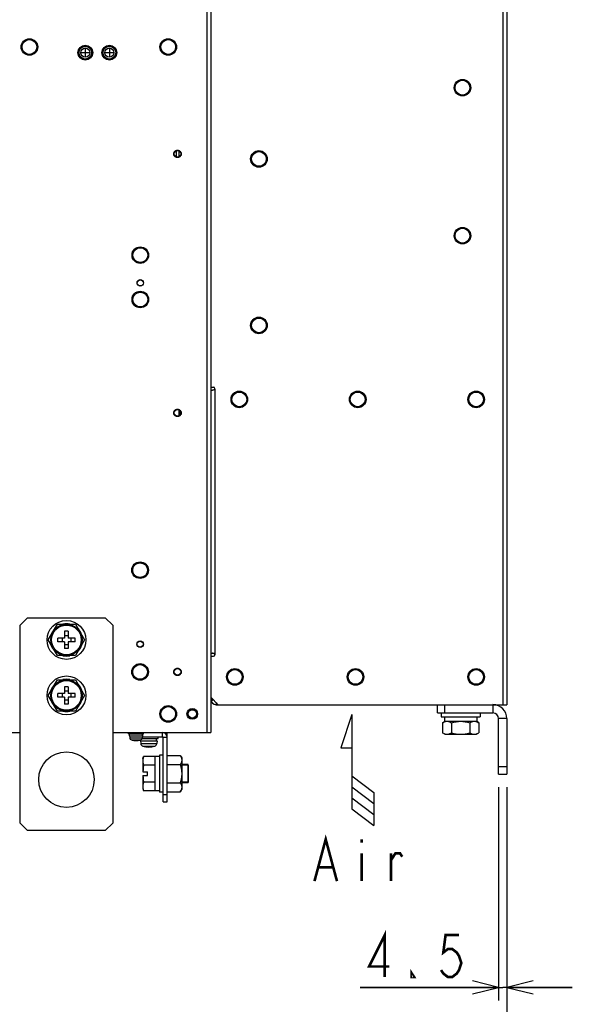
# Model space of a CAD drawing. Extents: x 34 to 410, y 34 to 287.
# Tile 42 of 77: x 178 to 221, y 122 to 197. Entities that reach past the tile are written whole.
import ezdxf

# ---------------------------------------------------------------- set-up
doc = ezdxf.new("R2010")
doc.units = 0
doc.header["$LTSCALE"] = 23.1
doc.linetypes.add('HIDDEN', pattern=[0.2, 0.1, -0.1])
doc.layers.get('0').update_dxf_attribs({"linetype": 'CONTINUOUS'})
for name, color, linetype in [('ALL_AXIS', 7, 'CONTINUOUS'), ('ALL_CURVE', 7, 'CONTINUOUS'), ('ALL_DIM', 7, 'CONTINUOUS'), ('ALL_FEATURES', 7, 'CONTINUOUS'), ('ALL_NOTE', 7, 'CONTINUOUS'), ('DEFAULT_2', 8, 'HIDDEN')]:
    doc.layers.add(name, color=color, linetype=linetype)
doc.dimstyles.get("Standard").update_dxf_attribs({"dimtxt": 2.5, "dimasz": 2.5, "dimexe": 1.25, "dimexo": 0.625, "dimtad": 1, "dimcen": 2.5, "dimazin": 3, "dimtfac": 1, "dimtmove": 0, "dimatfit": 3})

# ---------------------------------------------------------------- blocks, each defined once
blk = doc.blocks.new('_OPEN')
at = {"color": 0, "linetype": 'BYBLOCK'}
for p, q in [((0, 0), (-1, 0.25)), ((-1, -0.25), (0, 0)), ((-1, 0), (0, 0))]:
    blk.add_line(p, q, dxfattribs=at)
blk = doc.blocks.new('*D8')
at = {"layer": 'ALL_DIM', "color": 2, "linetype": 'CONTINUOUS'}
for p, q in [((214.916, 138.759), (214.916, 122.446)), ((215.552, 138.759), (215.552, 122.446)), ((214.916, 123.446), (204.33, 123.446)), ((204.33, 123.446), (215.234, 123.446)), ((220.552, 123.446), (215.234, 123.446)), ((215.552, 123.446), (220.552, 123.446))]:
    blk.add_line(p, q, dxfattribs=at)
at = {"layer": 'ALL_DIM', "color": 2, "linetype": 'CONTINUOUS', "xscale": 2, "yscale": 2, "zscale": 2}
blk.add_blockref('_OPEN', (214.916, 123.446), dxfattribs=at)
at = {"layer": 'ALL_DIM', "color": 2, "linetype": 'CONTINUOUS', "xscale": 2, "yscale": 2, "zscale": 2, "rotation": 180}
blk.add_blockref('_OPEN', (215.552, 123.446), dxfattribs=at)
blk = doc.blocks.new('*D9')
at = {"layer": 'ALL_DIM', "color": 2, "linetype": 'CONTINUOUS'}
for p, q in [((156.156, 140.173), (156.156, 116.446)), ((215.552, 138.759), (215.552, 116.446)), ((156.156, 117.446), (185.854, 117.446)), ((215.552, 117.446), (185.854, 117.446))]:
    blk.add_line(p, q, dxfattribs=at)
at = {"layer": 'ALL_DIM', "color": 2, "linetype": 'CONTINUOUS', "xscale": 2, "yscale": 2, "zscale": 2, "rotation": 180}
blk.add_blockref('_OPEN', (156.156, 117.446), dxfattribs=at)
at = {"layer": 'ALL_DIM', "color": 2, "linetype": 'CONTINUOUS', "xscale": 2, "yscale": 2, "zscale": 2}
blk.add_blockref('_OPEN', (215.552, 117.446), dxfattribs=at)
blk = doc.blocks.new('ARROW_AIR_BL1', base_point=(204.124, 140.057))
at = {"color": 7, "linetype": 'CONTINUOUS'}
for p, q in [((203.699, 144.3), (202.851, 141.754)), ((203.699, 144.3), (203.699, 137.087)), ((202.851, 141.754), (203.699, 141.754)), ((203.699, 139.633), (205.396, 138.36)), ((203.699, 138.784), (205.396, 137.511)), ((203.699, 137.936), (205.396, 136.663)), ((205.396, 138.36), (205.396, 135.814)), ((203.699, 137.087), (205.396, 135.814))]:
    blk.add_line(p, q, dxfattribs=at)

msp = doc.modelspace()

# ---------------------------------------------------------------- linework, layer by layer
at = {"color": 7, "linetype": 'CONTINUOUS'}
for p, q in [((189.602, 141.175), (190.597, 141.175)), ((190.597, 141.175), (190.705, 140.989)), ((190.597, 141.175), (190.656, 141.056)), ((190.705, 140.989), (190.705, 138.585)), ((189.602, 140.481), (190.597, 140.481)), ((190.656, 140.6), (190.597, 140.481)), ((191.185, 139.08), (191.185, 140.494)), ((189.602, 139.093), (190.597, 139.093)), ((190.597, 138.399), (190.705, 138.585)), ((189.602, 138.399), (190.597, 138.399))]:
    msp.add_line(p, q, dxfattribs=at)
for points in [[(190.656, 141.056), (190.692, 140.942), (190.705, 140.828)], [(190.705, 140.828), (190.692, 140.715), (190.656, 140.6)], [(190.597, 140.481), (190.656, 140.243), (190.692, 140.014), (190.705, 139.787)], [(190.705, 139.787), (190.692, 139.561), (190.656, 139.331), (190.597, 139.093)], [(190.597, 139.093), (190.656, 138.974), (190.692, 138.86), (190.705, 138.746)], [(190.705, 138.746), (190.692, 138.633), (190.656, 138.518), (190.597, 138.399)]]:
    msp.add_lwpolyline(points, dxfattribs=at)
at = {"color": 3, "linetype": 'CONTINUOUS'}
for centre in [(204.154, 168.397), (213.205, 168.397)]:
    msp.add_circle(centre, 0.633, dxfattribs=at)
at = {"layer": 'ALL_AXIS', "color": 7, "linetype": 'CONTINUOUS'}
for p, q in [((190.295, 186.927), (190.295, 187.399)), ((190.521, 186.957), (190.521, 187.369)), ((190.521, 167.158), (190.521, 167.57)), ((180.506, 150.012), (181.2, 151.214)), ((181.2, 151.214), (182.588, 151.214)), ((182.588, 151.214), (183.282, 150.012)), ((181.2, 148.81), (180.506, 150.012)), ((183.282, 150.012), (182.588, 148.81)), ((182.588, 148.81), (181.2, 148.81)), ((180.506, 145.769), (181.2, 146.972)), ((181.2, 146.972), (182.588, 146.972)), ((182.588, 146.972), (183.282, 145.769)), ((181.2, 144.567), (180.506, 145.769)), ((183.282, 145.769), (182.588, 144.567)), ((182.588, 144.567), (181.2, 144.567)), ((193.335, 145.062), (193.491, 145.062)), ((210.532, 144.426), (210.532, 144.143)), ((210.532, 144.143), (213.502, 144.143)), ((210.629, 143.682), (210.815, 143.79)), ((210.779, 144.143), (210.779, 143.79)), ((210.779, 143.79), (213.254, 143.79)), ((213.405, 143.682), (213.219, 143.79)), ((213.254, 144.143), (213.254, 143.79)), ((213.502, 144.426), (213.502, 144.143)), ((210.629, 143.682), (210.748, 143.741)), ((210.629, 143.682), (210.629, 142.907)), ((211.323, 143.682), (211.323, 142.907)), ((212.711, 143.682), (212.711, 142.907)), ((213.405, 143.682), (213.405, 142.907)), ((186.646, 142.828), (186.646, 142.941)), ((186.646, 142.828), (187.777, 142.828)), ((186.717, 142.686), (186.717, 142.828)), ((186.717, 142.686), (187.707, 142.686)), ((186.717, 142.686), (186.73, 142.528)), ((187.551, 142.291), (188.824, 142.291)), ((187.551, 142.291), (187.569, 142.084)), ((187.586, 142.291), (187.586, 142.381)), ((187.677, 142.474), (188.894, 142.474)), ((187.707, 142.686), (187.693, 142.528)), ((187.707, 142.686), (187.707, 142.828)), ((187.777, 142.828), (187.777, 142.941)), ((188.788, 142.291), (188.788, 142.474)), ((188.824, 142.291), (188.806, 142.084)), ((188.894, 142.474), (188.894, 142.616)), ((210.815, 142.8), (210.629, 142.907)), ((210.815, 142.8), (213.219, 142.8)), ((210.862, 142.812), (210.976, 142.8)), ((213.058, 142.8), (213.171, 142.812)), ((213.219, 142.8), (213.405, 142.907)), ((187.735, 140.919), (187.782, 141.094)), ((187.735, 140.919), (187.735, 140.767)), ((188.64, 141.094), (187.782, 141.094)), ((188.993, 141.088), (188.64, 141.088)), ((188.64, 141.088), (188.64, 140.441)), ((189.276, 141.202), (188.993, 141.202)), ((188.993, 141.202), (188.993, 138.373)), ((188.64, 140.441), (187.782, 140.441)), ((188.64, 140.426), (188.64, 139.149)), ((191.185, 140.426), (191.185, 139.149)), ((187.735, 138.808), (187.74, 138.7)), ((187.735, 138.808), (187.735, 138.656)), ((187.735, 138.656), (187.782, 138.481)), ((188.64, 139.134), (187.782, 139.134)), ((188.64, 139.134), (188.64, 138.486)), ((188.64, 138.481), (187.782, 138.481)), ((188.993, 138.486), (188.64, 138.486)), ((189.276, 138.373), (188.993, 138.373))]:
    msp.add_line(p, q, dxfattribs=at)
at = {"layer": 'ALL_AXIS', "color": 3, "linetype": 'CONTINUOUS'}
for p, q in [((190.556, 167.188), (190.556, 167.541)), ((190.591, 167.232), (190.591, 167.497))]:
    msp.add_line(p, q, dxfattribs=at)
at = {"layer": 'ALL_AXIS', "color": 9, "linetype": 'CONTINUOUS'}
for p, q in [((193.349, 145.204), (193.349, 145.062)), ((186.73, 142.528), (187.693, 142.528)), ((186.863, 142.367), (187.56, 142.367)), ((187.569, 142.084), (188.806, 142.084)), ((187.734, 141.885), (188.641, 141.885))]:
    msp.add_line(p, q, dxfattribs=at)
at = {"layer": 'ALL_AXIS', "color": 7, "linetype": 'CONTINUOUS'}
for points in [[(210.748, 143.741), (210.862, 143.777), (210.976, 143.79)], [(210.976, 143.79), (211.089, 143.777), (211.203, 143.741), (211.323, 143.682)], [(211.323, 143.682), (211.501, 143.728), (211.674, 143.762), (211.845, 143.783), (212.017, 143.79)], [(212.017, 143.79), (212.188, 143.783), (212.359, 143.762), (212.532, 143.728), (212.711, 143.682)], [(212.711, 143.682), (212.83, 143.741), (212.944, 143.777), (213.058, 143.79)], [(213.058, 143.79), (213.171, 143.777), (213.285, 143.741), (213.405, 143.682)], [(210.629, 142.907), (210.748, 142.848), (210.862, 142.812)], [(210.976, 142.8), (211.089, 142.812), (211.203, 142.848), (211.323, 142.907)], [(211.323, 142.907), (211.501, 142.861), (211.674, 142.827), (211.845, 142.807), (212.017, 142.8)], [(212.017, 142.8), (212.188, 142.807), (212.359, 142.827), (212.532, 142.861), (212.711, 142.907)], [(212.711, 142.907), (212.83, 142.848), (212.944, 142.812), (213.058, 142.8)], [(213.171, 142.812), (213.285, 142.848), (213.405, 142.907)], [(187.782, 141.094), (187.756, 140.982), (187.74, 140.875), (187.735, 140.767)], [(187.735, 140.767), (187.74, 140.659), (187.756, 140.552), (187.782, 140.441)], [(187.782, 139.134), (187.756, 139.023), (187.74, 138.915), (187.735, 138.808)], [(187.74, 138.7), (187.756, 138.592), (187.782, 138.481)]]:
    msp.add_lwpolyline(points, dxfattribs=at)
for centre, radius in [((179.066, 195.337), 0.633), ((179.066, 195.337), 0.566), ((189.672, 195.337), 0.633), ((189.672, 195.337), 0.566), ((183.337, 194.899), 0.566), ((183.337, 194.899), 0.495), ((185.175, 194.899), 0.566), ((185.175, 194.899), 0.495), ((212.158, 192.226), 0.566), ((190.379, 187.163), 0.251), ((196.602, 186.781), 0.566), ((212.158, 180.912), 0.566), ((187.537, 179.427), 0.633), ((187.537, 179.427), 0.566), ((187.537, 177.306), 0.247), ((187.537, 176.033), 0.633), ((187.537, 176.033), 0.566), ((196.602, 174.053), 0.566), ((195.103, 168.397), 0.566), ((204.154, 168.397), 0.566), ((213.205, 168.397), 0.566), ((190.379, 167.364), 0.251), ((187.523, 155.344), 0.633), ((187.523, 155.344), 0.566), ((181.894, 150.012), 1.485), ((181.894, 150.012), 1.202), ((187.523, 149.687), 0.247), ((187.523, 147.565), 0.633), ((187.523, 147.565), 0.566), ((190.379, 147.565), 0.251), ((194.763, 147.184), 0.566), ((203.984, 147.184), 0.566), ((213.205, 147.184), 0.566), ((181.894, 145.769), 1.485), ((181.894, 145.769), 1.202), ((189.672, 144.355), 0.633), ((189.672, 144.355), 0.566), ((191.511, 144.355), 0.41), ((181.894, 139.335), 2.121)]:
    msp.add_circle(centre, radius, dxfattribs=at)
at = {"layer": 'ALL_AXIS', "color": 9, "linetype": 'CONTINUOUS'}
for centre, radius in [((183.337, 194.899), 0.481), ((183.337, 194.899), 0.348), ((185.175, 194.899), 0.481), ((185.175, 194.899), 0.348)]:
    msp.add_circle(centre, radius, dxfattribs=at)
at = {"layer": 'ALL_AXIS', "color": 3, "linetype": 'CONTINUOUS'}
for centre, radius in [((212.158, 192.226), 0.633), ((196.602, 186.781), 0.633), ((212.158, 180.912), 0.633), ((196.602, 174.053), 0.633), ((195.103, 168.397), 0.633), ((194.763, 147.184), 0.633), ((203.984, 147.184), 0.633), ((213.205, 147.184), 0.633), ((191.511, 144.355), 0.317)]:
    msp.add_circle(centre, radius, dxfattribs=at)
at = {"layer": 'ALL_AXIS', "color": 7, "linetype": 'CONTINUOUS'}
for centre, radius, start, end in [((181.894, 150.012), 1.237, 137.40665, 162.59335), ((181.894, 150.012), 1.237, 77.40665, 102.59335), ((181.894, 150.012), 1.237, 17.40665, 42.59335), ((181.894, 150.012), 1.237, 197.40665, 222.59335), ((181.894, 150.012), 1.237, 317.40665, 342.59335), ((181.894, 150.012), 1.237, 257.40665, 282.59335), ((181.894, 145.769), 1.237, 77.40665, 102.59335), ((181.894, 145.769), 1.237, 137.40665, 162.59335), ((181.894, 145.769), 1.237, 17.40665, 42.59335), ((181.894, 145.769), 1.237, 197.40665, 222.59335), ((181.894, 145.769), 1.237, 317.40665, 342.59335), ((181.894, 145.769), 1.237, 257.40665, 282.59335), ((186.914, 142.544), 0.184, 185, 254.11915), ((187.212, 143.592), 1.273, 254.11915, 285.88085), ((187.51, 142.544), 0.184, 285.88085, 355), ((187.794, 142.104), 0.226, 185, 254.50603), ((188.187, 143.521), 1.697, 254.50603, 285.49397), ((188.58, 142.104), 0.226, 285.49397, 355)]:
    msp.add_arc(centre, radius, start, end, dxfattribs=at)
at = {"layer": 'ALL_CURVE', "color": 40, "linetype": 'CONTINUOUS'}
for p, q in [((183.337, 195.196), (183.337, 194.602)), ((185.175, 195.196), (185.175, 194.602)), ((183.634, 194.899), (183.04, 194.899)), ((185.472, 194.899), (184.878, 194.899)), ((187.212, 142.354), (187.212, 142.319)), ((188.187, 141.86), (188.187, 141.824))]:
    msp.add_line(p, q, dxfattribs=at)
for centre, radius, start, end in [((187.212, 143.592), 1.273, 256.5066, 283.4934), ((188.187, 143.521), 1.697, 258.21928, 281.78072)]:
    msp.add_arc(centre, radius, start, end, dxfattribs=at)
at = {"layer": 'ALL_DIM', "color": 2, "linetype": 'CONTINUOUS', "const_width": 0.2}
for points in [[(206.222, 124.246), (206.222, 127.446), (205.018, 125.046), (206.566, 125.046)], [(211.898, 127.446), (210.866, 127.446), (210.694, 126.112), (211.038, 126.379), (211.382, 126.379), (211.726, 126.112), (211.898, 125.846), (212.07, 125.312), (211.898, 124.779), (211.726, 124.512), (211.382, 124.246), (211.038, 124.246), (210.694, 124.512), (210.522, 124.779)], [(208.458, 124.246), (208.286, 124.246), (208.286, 124.512), (208.458, 124.246)]]:
    msp.add_lwpolyline(points, dxfattribs=at)
at = {"layer": 'ALL_FEATURES', "color": 9, "linetype": 'CONTINUOUS'}
for p, q in [((192.614, 231.329), (192.614, 142.941)), ((215.241, 229.207), (215.241, 145.062)), ((193.236, 169.217), (193.236, 148.881)), ((192.925, 145.472), (193.08, 145.472)), ((214.491, 145.062), (214.491, 144.426)), ((215.552, 144.002), (214.916, 144.002)), ((189.206, 142.941), (189.206, 142.616)), ((189.263, 142.586), (189.259, 142.583)), ((189.602, 142.545), (189.276, 142.545)), ((189.602, 142.686), (189.573, 142.686))]:
    msp.add_line(p, q, dxfattribs=at)
at = {"layer": 'ALL_FEATURES', "color": 7, "linetype": 'CONTINUOUS'}
for p, q in [((192.925, 231.329), (192.925, 142.941)), ((178.924, 151.709), (178.359, 151.143)), ((178.924, 151.709), (184.864, 151.709)), ((185.43, 151.143), (184.864, 151.709)), ((178.359, 136.011), (178.359, 151.143)), ((182.038, 150.676), (181.751, 150.676)), ((181.751, 150.676), (181.751, 150.156)), ((182.038, 150.676), (182.038, 150.156)), ((185.43, 151.143), (185.43, 136.011)), ((181.751, 150.156), (181.23, 150.156)), ((181.23, 149.868), (181.23, 150.156)), ((181.751, 149.868), (181.23, 149.868)), ((181.555, 150.156), (181.555, 149.868)), ((181.751, 150.351), (182.038, 150.351)), ((181.751, 149.868), (181.751, 149.348)), ((182.558, 150.156), (182.038, 150.156)), ((182.558, 149.868), (182.038, 149.868)), ((182.038, 149.868), (182.038, 149.348)), ((182.234, 150.156), (182.234, 149.868)), ((182.558, 149.868), (182.558, 150.156)), ((181.751, 149.673), (182.038, 149.673)), ((182.038, 149.348), (181.751, 149.348)), ((182.038, 146.434), (181.751, 146.434)), ((181.751, 146.434), (181.751, 145.913)), ((181.751, 146.109), (182.038, 146.109)), ((182.038, 146.434), (182.038, 145.913)), ((181.751, 145.913), (181.23, 145.913)), ((181.23, 145.626), (181.23, 145.913)), ((181.751, 145.626), (181.23, 145.626)), ((181.555, 145.913), (181.555, 145.626)), ((181.751, 145.626), (181.751, 145.105)), ((181.751, 145.43), (182.038, 145.43)), ((182.558, 145.913), (182.038, 145.913)), ((182.558, 145.626), (182.038, 145.626)), ((182.038, 145.626), (182.038, 145.105)), ((182.234, 145.913), (182.234, 145.626)), ((182.558, 145.626), (182.558, 145.913)), ((193.144, 145.409), (192.946, 145.343)), ((182.038, 145.105), (181.751, 145.105)), ((193.335, 145.218), (193.335, 145.062)), ((210.249, 144.426), (210.249, 145.062)), ((210.815, 144.426), (210.815, 145.062)), ((210.249, 144.426), (214.491, 144.426)), ((214.916, 139.759), (214.916, 144.002)), ((158.22, 142.941), (178.359, 142.941)), ((185.43, 142.941), (192.925, 142.941)), ((187.7, 142.616), (189.206, 142.616)), ((187.721, 142.616), (187.721, 142.828)), ((189.276, 142.941), (189.276, 142.933)), ((189.276, 137.638), (189.276, 142.545)), ((187.735, 140.767), (187.735, 139.929)), ((188.64, 141.094), (188.64, 141.088)), ((188.64, 140.459), (188.64, 140.409)), ((191.185, 140.426), (190.705, 140.426)), ((214.916, 140.325), (215.552, 140.325)), ((187.735, 139.646), (187.735, 138.808)), ((187.737, 139.929), (188.088, 139.929)), ((187.737, 139.646), (188.088, 139.646)), ((188.088, 139.646), (188.088, 139.929)), ((214.916, 139.759), (215.552, 139.759)), ((188.64, 139.166), (188.64, 139.116)), ((191.185, 139.149), (190.705, 139.149)), ((188.64, 138.486), (188.64, 138.481)), ((189.276, 138.203), (189.602, 138.203)), ((189.276, 137.638), (189.602, 137.638)), ((178.359, 136.011), (178.924, 135.446)), ((184.864, 135.446), (185.43, 136.011)), ((184.864, 135.446), (178.924, 135.446))]:
    msp.add_line(p, q, dxfattribs=at)
at = {"layer": 'ALL_FEATURES', "color": 3, "linetype": 'CONTINUOUS'}
for p, q in [((215.552, 229.207), (215.552, 145.062)), ((192.925, 169.33), (193.123, 169.33)), ((192.925, 169.104), (193.049, 169.104)), ((192.925, 148.994), (193.049, 148.994)), ((192.925, 148.768), (193.123, 148.768)), ((192.925, 145.628), (193.491, 145.062)), ((193.491, 145.062), (215.552, 145.062)), ((215.552, 144.002), (215.552, 139.759)), ((189.602, 137.638), (189.602, 142.941))]:
    msp.add_line(p, q, dxfattribs=at)
for points in [[(193.236, 169.217), (193.234, 169.201), (193.227, 169.184), (193.216, 169.167), (193.199, 169.151), (193.177, 169.136), (193.15, 169.124), (193.119, 169.113), (193.084, 169.106), (193.049, 169.104)], [(193.236, 148.881), (193.234, 148.897), (193.227, 148.914), (193.216, 148.931), (193.199, 148.947), (193.177, 148.961), (193.15, 148.974), (193.119, 148.984), (193.084, 148.991), (193.049, 148.994)]]:
    msp.add_lwpolyline(points, dxfattribs=at)
at = {"layer": 'ALL_FEATURES', "color": 7, "linetype": 'CONTINUOUS'}
for points in [[(187.782, 140.441), (187.761, 140.267), (187.746, 140.097), (187.737, 139.929)], [(187.737, 139.646), (187.746, 139.476), (187.761, 139.306), (187.782, 139.134)]]:
    msp.add_lwpolyline(points, dxfattribs=at)
at = {"layer": 'ALL_FEATURES', "color": 3, "linetype": 'CONTINUOUS'}
for centre in [(187.537, 177.306), (187.523, 149.687)]:
    msp.add_circle(centre, 0.233, dxfattribs=at)
at = {"layer": 'ALL_FEATURES', "color": 7, "linetype": 'CONTINUOUS'}
for centre in [(181.894, 150.012), (181.894, 145.769)]:
    msp.add_circle(centre, 1.131, dxfattribs=at)
at = {"layer": 'ALL_FEATURES', "color": 3, "linetype": 'CONTINUOUS'}
for centre, radius, start, end in [((193.123, 169.217), 0.113, 0, 90), ((193.123, 148.881), 0.113, 270, 360), ((214.491, 144.002), 1.061, 0, 90), ((189.206, 142.545), 0.396, 0, 90)]:
    msp.add_arc(centre, radius, start, end, dxfattribs=at)
at = {"layer": 'ALL_FEATURES', "color": 7, "linetype": 'CONTINUOUS'}
for centre, radius, start, end in [((193.335, 145.472), 0.41, 180, 270), ((214.491, 144.002), 0.424, 0, 90), ((189.206, 142.545), 0.0707, 0, 90), ((189.191, 142.531), 0.0849, 17.18004, 79.52069)]:
    msp.add_arc(centre, radius, start, end, dxfattribs=at)
at = {"layer": 'ALL_NOTE', "color": 2, "linetype": 'CONTINUOUS', "const_width": 0.2}
for points in [[(200.848, 131.571), (201.708, 134.771), (202.568, 131.571)], [(204.46, 134.771), (204.46, 134.504)], [(204.46, 133.704), (204.46, 131.571)], [(206.696, 131.571), (206.696, 133.704)], [(206.696, 133.171), (207.04, 133.704), (207.384, 133.704), (207.556, 133.438)], [(201.192, 132.638), (202.224, 132.638)]]:
    msp.add_lwpolyline(points, dxfattribs=at)
at = {"layer": 'DEFAULT_2', "color": 8, "linetype": 'HIDDEN'}
for p, q in [((191.185, 140.494), (190.705, 140.494)), ((191.185, 139.08), (190.705, 139.08))]:
    msp.add_line(p, q, dxfattribs=at)
for centre, radius in [((190.379, 187.163), 0.283), ((190.379, 167.364), 0.283), ((190.379, 147.565), 0.283), ((191.511, 144.355), 0.354)]:
    msp.add_circle(centre, radius, dxfattribs=at)

# ---------------------------------------------------------------- block references
at = {"color": 2, "linetype": 'CONTINUOUS'}
msp.add_blockref('ARROW_AIR_BL1', (204.124, 140.057), dxfattribs=at)

# ---------------------------------------------------------------- dimensions: what is measured, and where the dimension line sits
at = {"layer": 'ALL_DIM', "color": 2, "linetype": 'CONTINUOUS'}
dim = msp.add_linear_dim(base=(156.156, 117.446), p1=(215.552, 139.759), p2=(156.156, 141.173), angle=180, dimstyle='Standard', dxfattribs=at)
dim.commit()
dim.dimension.update_dxf_attribs({"geometry": '*D9', "text_midpoint": (181.726, 117.446), "dimtype": 128})
dim = msp.add_linear_dim(base=(215.552, 123.446), p1=(214.916, 139.759), p2=(215.552, 139.759), dimstyle='Standard', dxfattribs=at)
dim.commit()
dim.dimension.update_dxf_attribs({"geometry": '*D8', "text_midpoint": (204.33, 123.446), "dimtype": 128})

doc.saveas('drawing.dxf')
